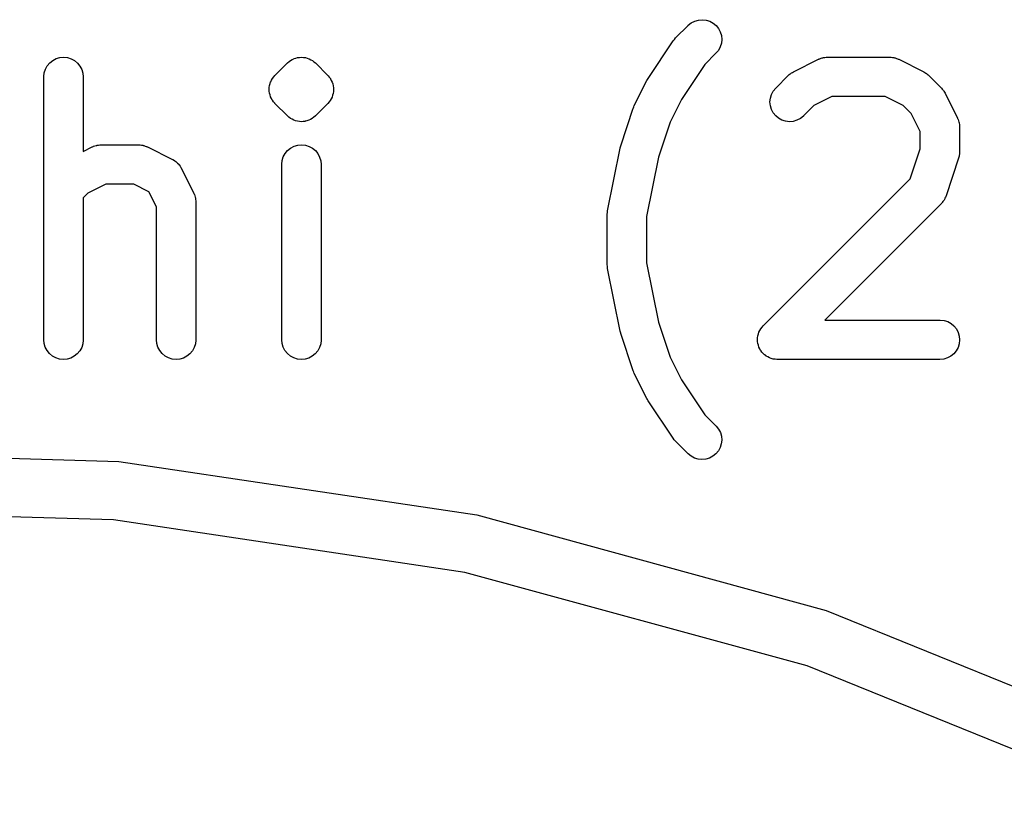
# Model space of a CAD drawing. Extents: x 0.77 to 5.15, y -1.76 to -0.61.
# Tile 15 of 20: x 4.71 to 4.86, y -0.85 to -0.73. Entities that reach past the tile are written whole.
import ezdxf

# ---------------------------------------------------------------- set-up
doc = ezdxf.new("R2010")
doc.units = 0
doc.header["$MEASUREMENT"] = 0
doc.layers.add('BLACK', color=7, linetype='CONTINUOUS')

msp = doc.modelspace()

# ---------------------------------------------------------------- linework, layer by layer
at = {"layer": 'BLACK', "linetype": 'CONTINUOUS'}
for p, q in [((4.81107, -0.737563), (4.81295, -0.735689)), ((4.81295, -0.735689), (4.81298, -0.73566)), ((4.81298, -0.73566), (4.81343, -0.7353)), ((4.81343, -0.7353), (4.81394, -0.735035)), ((4.81394, -0.735035), (4.81449, -0.734874)), ((4.81449, -0.734874), (4.81507, -0.734824)), ((4.81507, -0.734824), (4.81564, -0.734886)), ((4.81564, -0.734886), (4.81619, -0.735059)), ((4.81619, -0.735059), (4.81669, -0.735334)), ((4.81669, -0.735334), (4.81714, -0.735703)), ((4.81714, -0.735703), (4.8175, -0.736151)), ((4.8175, -0.736151), (4.81777, -0.736661)), ((4.81777, -0.736661), (4.81793, -0.737213)), ((4.80695, -0.743638), (4.8107, -0.738013)), ((4.8107, -0.738013), (4.81071, -0.738009)), ((4.81071, -0.738009), (4.81073, -0.737979)), ((4.81071, -0.738009), (4.81071, -0.738009)), ((4.81071, -0.738009), (4.81071, -0.738009)), ((4.81073, -0.737979), (4.8109, -0.737771)), ((4.8109, -0.737771), (4.81107, -0.737563)), ((4.81793, -0.73836), (4.81776, -0.738911)), ((4.81793, -0.737213), (4.81799, -0.737787)), ((4.81799, -0.737787), (4.81793, -0.73836)), ((4.81712, -0.739864), (4.81545, -0.741532)), ((4.81749, -0.739419), (4.81712, -0.739864)), ((4.81776, -0.738911), (4.81749, -0.739419)), ((4.71699, -0.741733), (4.71736, -0.741291)), ((4.71736, -0.741291), (4.7178, -0.74093)), ((4.7178, -0.74093), (4.71832, -0.740663)), ((4.71832, -0.740663), (4.71887, -0.7405)), ((4.71887, -0.7405), (4.71944, -0.740448)), ((4.71944, -0.740448), (4.72002, -0.740508)), ((4.72002, -0.740508), (4.72057, -0.740679)), ((4.72057, -0.740679), (4.72107, -0.740953)), ((4.72107, -0.740953), (4.72152, -0.74132)), ((4.72152, -0.74132), (4.72188, -0.741767)), ((4.75108, -0.743188), (4.75295, -0.741313)), ((4.75295, -0.741313), (4.75297, -0.741299)), ((4.75297, -0.741298), (4.75298, -0.741291)), ((4.75297, -0.741299), (4.75297, -0.741298)), ((4.75297, -0.741298), (4.75297, -0.741298)), ((4.75298, -0.741284), (4.7532, -0.741111)), ((4.75298, -0.741291), (4.75298, -0.741284)), ((4.75298, -0.741291), (4.75298, -0.741291)), ((4.75298, -0.741291), (4.75298, -0.741291)), ((4.7532, -0.741111), (4.75342, -0.740936)), ((4.75342, -0.740933), (4.75343, -0.74093)), ((4.75342, -0.740936), (4.75342, -0.740933)), ((4.75343, -0.740924), (4.75368, -0.740798)), ((4.75343, -0.740928), (4.75343, -0.740924)), ((4.75343, -0.74093), (4.75343, -0.740928)), ((4.75368, -0.740798), (4.75393, -0.740667)), ((4.75393, -0.740665), (4.75394, -0.740663)), ((4.75393, -0.740667), (4.75393, -0.740665)), ((4.75394, -0.740662), (4.75395, -0.740659)), ((4.75394, -0.740663), (4.75394, -0.740662)), ((4.75395, -0.740659), (4.75421, -0.740581)), ((4.75421, -0.740581), (4.75448, -0.740502)), ((4.75448, -0.740502), (4.75449, -0.7405)), ((4.75448, -0.740502), (4.75448, -0.740502)), ((4.75449, -0.7405), (4.7545, -0.740498)), ((4.75449, -0.7405), (4.75449, -0.7405)), ((4.7545, -0.740498), (4.75478, -0.740474)), ((4.75478, -0.740474), (4.75505, -0.740448)), ((4.75505, -0.740448), (4.75506, -0.740449)), ((4.75506, -0.740449), (4.75506, -0.740448)), ((4.75506, -0.740448), (4.75507, -0.740449)), ((4.75507, -0.740449), (4.75507, -0.740448)), ((4.75507, -0.740448), (4.75535, -0.740478)), ((4.75535, -0.740478), (4.75563, -0.740506)), ((4.75563, -0.740506), (4.75563, -0.740508)), ((4.75563, -0.740508), (4.75564, -0.740508)), ((4.75564, -0.740508), (4.75564, -0.74051)), ((4.75564, -0.74051), (4.75565, -0.74051)), ((4.75565, -0.74051), (4.75591, -0.740594)), ((4.75591, -0.740594), (4.75618, -0.740675)), ((4.75618, -0.740675), (4.75618, -0.740677)), ((4.75618, -0.740677), (4.75619, -0.740679)), ((4.75619, -0.740679), (4.75619, -0.740681)), ((4.75619, -0.740681), (4.7562, -0.740683)), ((4.7562, -0.740683), (4.75644, -0.740817)), ((4.75644, -0.740817), (4.75668, -0.740947)), ((4.75668, -0.740947), (4.75669, -0.74095)), ((4.75669, -0.74095), (4.75669, -0.740953)), ((4.75669, -0.740953), (4.7567, -0.740956)), ((4.7567, -0.740956), (4.7567, -0.740959)), ((4.7567, -0.740959), (4.75692, -0.741136)), ((4.75692, -0.741136), (4.75713, -0.741313)), ((4.75713, -0.741313), (4.759, -0.743188)), ((4.81545, -0.741532), (4.81197, -0.746761)), ((4.82871, -0.742635), (4.83246, -0.74076)), ((4.83246, -0.74076), (4.8325, -0.740742)), ((4.8325, -0.740742), (4.83258, -0.740712)), ((4.83258, -0.740712), (4.83266, -0.740671)), ((4.83266, -0.740671), (4.83285, -0.740612)), ((4.83285, -0.740612), (4.83304, -0.740543)), ((4.83304, -0.740543), (4.83313, -0.740529)), ((4.83313, -0.740529), (4.83321, -0.740504)), ((4.83321, -0.740504), (4.83341, -0.740485)), ((4.83341, -0.740485), (4.83361, -0.740453)), ((4.83361, -0.740453), (4.8337, -0.740456)), ((4.8337, -0.740456), (4.83378, -0.740448)), ((4.83378, -0.740448), (4.84316, -0.740448)), ((4.84316, -0.740448), (4.8432, -0.740448)), ((4.8432, -0.740448), (4.84328, -0.740458)), ((4.84328, -0.740458), (4.84337, -0.740456)), ((4.84337, -0.740456), (4.84357, -0.74049)), ((4.84357, -0.74049), (4.84377, -0.740513)), ((4.84377, -0.740513), (4.84385, -0.740539)), ((4.84385, -0.740539), (4.84394, -0.740554)), ((4.84394, -0.740554), (4.84413, -0.740626)), ((4.84413, -0.740626), (4.84432, -0.740687)), ((4.84432, -0.740687), (4.8444, -0.740729)), ((4.8444, -0.740729), (4.84448, -0.74076)), ((4.84448, -0.74076), (4.84823, -0.742635)), ((4.71647, -0.74336), (4.71653, -0.742787)), ((4.71653, -0.742787), (4.71671, -0.742238)), ((4.71671, -0.742238), (4.71699, -0.741733)), ((4.72188, -0.741767), (4.72215, -0.742276)), ((4.72215, -0.742276), (4.72232, -0.742827)), ((4.72232, -0.742827), (4.72237, -0.743401)), ((4.82797, -0.743159), (4.8281, -0.743055)), ((4.8281, -0.743055), (4.82822, -0.742941)), ((4.82822, -0.742941), (4.82833, -0.742876)), ((4.82833, -0.742876), (4.82842, -0.742799)), ((4.82842, -0.742799), (4.82857, -0.742723)), ((4.82857, -0.742723), (4.82871, -0.742635)), ((4.84823, -0.742635), (4.84826, -0.742653)), ((4.84826, -0.742653), (4.8484, -0.742744)), ((4.8484, -0.742744), (4.84855, -0.742822)), ((4.84855, -0.742822), (4.84864, -0.7429)), ((4.84864, -0.7429), (4.84875, -0.742967)), ((4.84875, -0.742967), (4.84887, -0.743082)), ((4.71647, -0.743401), (4.71647, -0.74336)), ((4.71647, -0.782771), (4.71647, -0.743401)), ((4.72237, -0.743401), (4.72237, -0.754559)), ((4.75028, -0.744672), (4.75036, -0.744406)), ((4.75036, -0.744406), (4.75044, -0.744141)), ((4.75044, -0.744141), (4.75045, -0.744132)), ((4.75045, -0.744122), (4.75058, -0.743877)), ((4.75045, -0.744132), (4.75045, -0.744122)), ((4.75058, -0.743877), (4.75071, -0.743633)), ((4.75071, -0.743633), (4.75072, -0.743625)), ((4.75072, -0.743625), (4.75073, -0.743616)), ((4.75073, -0.743616), (4.7509, -0.743401)), ((4.7509, -0.743401), (4.75108, -0.743188)), ((4.759, -0.743188), (4.75902, -0.743202)), ((4.75902, -0.743202), (4.75902, -0.743202)), ((4.75902, -0.743202), (4.75902, -0.743203)), ((4.75902, -0.743203), (4.75903, -0.743217)), ((4.75903, -0.743217), (4.75921, -0.743436)), ((4.75921, -0.743436), (4.75938, -0.74365)), ((4.75938, -0.74365), (4.75939, -0.743659)), ((4.75939, -0.743659), (4.75939, -0.743667)), ((4.75939, -0.743667), (4.75952, -0.743916)), ((4.75952, -0.743916), (4.75965, -0.74416)), ((4.75965, -0.74416), (4.75965, -0.74417)), ((4.75965, -0.74417), (4.75966, -0.744179)), ((4.75966, -0.744179), (4.75974, -0.744449)), ((4.75974, -0.744449), (4.75982, -0.744712)), ((4.80489, -0.747705), (4.80677, -0.743955)), ((4.80677, -0.743955), (4.80679, -0.743918)), ((4.80679, -0.743918), (4.80688, -0.743781)), ((4.80688, -0.743781), (4.80695, -0.743638)), ((4.82607, -0.745062), (4.82794, -0.743188)), ((4.82794, -0.743188), (4.82797, -0.743159)), ((4.84887, -0.743082), (4.84899, -0.743188)), ((4.84899, -0.743188), (4.85087, -0.745062)), ((4.75021, -0.745245), (4.75024, -0.744968)), ((4.75022, -0.745255), (4.75021, -0.745245)), ((4.75021, -0.745265), (4.75022, -0.745255)), ((4.75024, -0.745541), (4.75021, -0.745265)), ((4.75024, -0.744968), (4.75027, -0.744692)), ((4.75026, -0.745819), (4.75024, -0.745541)), ((4.75027, -0.745829), (4.75026, -0.745819)), ((4.75027, -0.744692), (4.75028, -0.744682)), ((4.75027, -0.745839), (4.75027, -0.745829)), ((4.75035, -0.746103), (4.75027, -0.745839)), ((4.75028, -0.744682), (4.75028, -0.744672)), ((4.75981, -0.745879), (4.75972, -0.746143)), ((4.75984, -0.74558), (4.75981, -0.745859)), ((4.75981, -0.745859), (4.75981, -0.745869)), ((4.75981, -0.745869), (4.75981, -0.745879)), ((4.75982, -0.744712), (4.75982, -0.744722)), ((4.75982, -0.744722), (4.75982, -0.744732)), ((4.75982, -0.744732), (4.75984, -0.745009)), ((4.75984, -0.745009), (4.75987, -0.745286)), ((4.75987, -0.745307), (4.75984, -0.74558)), ((4.75987, -0.745286), (4.75987, -0.745296)), ((4.75987, -0.745296), (4.75987, -0.745307)), ((4.82526, -0.746567), (4.82543, -0.746016)), ((4.82543, -0.746016), (4.8257, -0.745508)), ((4.8257, -0.745508), (4.82607, -0.745062)), ((4.85087, -0.745062), (4.8509, -0.745092)), ((4.8509, -0.745092), (4.851, -0.745221)), ((4.851, -0.745221), (4.85111, -0.745342)), ((4.85111, -0.745342), (4.85118, -0.745446)), ((4.85118, -0.745446), (4.85126, -0.745542)), ((4.85126, -0.745542), (4.85133, -0.745689)), ((4.85133, -0.745689), (4.85142, -0.74583)), ((4.85142, -0.74583), (4.8533, -0.749579)), ((4.75043, -0.746372), (4.75035, -0.746103)), ((4.75043, -0.746381), (4.75043, -0.746372)), ((4.75043, -0.746391), (4.75043, -0.746381)), ((4.75056, -0.746637), (4.75043, -0.746391)), ((4.75069, -0.746884), (4.75056, -0.746637)), ((4.7507, -0.746892), (4.75069, -0.746884)), ((4.7507, -0.746901), (4.7507, -0.746892)), ((4.75088, -0.747118), (4.7507, -0.746901)), ((4.75105, -0.747334), (4.75088, -0.747118)), ((4.75106, -0.747348), (4.75105, -0.747334)), ((4.75106, -0.747349), (4.75106, -0.747348)), ((4.75107, -0.747349), (4.75106, -0.747349)), ((4.75108, -0.747364), (4.75107, -0.747349)), ((4.75295, -0.749238), (4.75108, -0.747364)), ((4.759, -0.747364), (4.75713, -0.749238)), ((4.75918, -0.747149), (4.759, -0.747364)), ((4.75936, -0.746935), (4.75918, -0.747149)), ((4.75937, -0.746918), (4.75936, -0.746926)), ((4.75936, -0.746926), (4.75936, -0.746935)), ((4.7595, -0.746674), (4.75937, -0.746918)), ((4.75963, -0.746429), (4.7595, -0.746674)), ((4.75964, -0.746419), (4.75963, -0.746429)), ((4.75972, -0.746143), (4.75964, -0.74641)), ((4.75964, -0.74641), (4.75964, -0.746419)), ((4.81197, -0.746761), (4.81027, -0.750158)), ((4.82521, -0.74714), (4.82526, -0.746567)), ((4.82526, -0.747714), (4.82521, -0.74714)), ((4.83448, -0.746354), (4.83178, -0.747702)), ((4.84246, -0.746354), (4.83448, -0.746354)), ((4.84516, -0.747702), (4.84246, -0.746354)), ((4.80286, -0.753716), (4.80473, -0.748091)), ((4.80473, -0.748091), (4.80475, -0.748052)), ((4.80475, -0.748052), (4.80483, -0.747881)), ((4.80483, -0.747881), (4.80489, -0.747705)), ((4.82542, -0.748266), (4.82526, -0.747714)), ((4.82569, -0.748776), (4.82542, -0.748266)), ((4.82606, -0.749224), (4.82569, -0.748776)), ((4.83178, -0.747702), (4.83025, -0.749238)), ((4.84635, -0.748899), (4.84516, -0.747702)), ((4.8477, -0.751597), (4.84635, -0.748899)), ((4.75317, -0.749414), (4.75295, -0.749238)), ((4.75338, -0.749593), (4.75317, -0.749414)), ((4.75339, -0.749595), (4.75338, -0.749593)), ((4.75339, -0.749598), (4.75339, -0.749595)), ((4.7534, -0.749601), (4.75339, -0.749598)), ((4.7534, -0.749604), (4.7534, -0.749601)), ((4.75364, -0.749734), (4.7534, -0.749604)), ((4.75389, -0.749868), (4.75364, -0.749734)), ((4.75389, -0.74987), (4.75389, -0.749868)), ((4.7539, -0.749872), (4.75389, -0.74987)), ((4.7539, -0.749874), (4.7539, -0.749872)), ((4.75391, -0.749876), (4.7539, -0.749874)), ((4.75417, -0.749957), (4.75391, -0.749876)), ((4.75444, -0.750041), (4.75417, -0.749957)), ((4.75445, -0.750043), (4.75444, -0.750041)), ((4.75444, -0.750041), (4.75444, -0.750041)), ((4.75446, -0.750045), (4.75445, -0.750043)), ((4.75445, -0.750043), (4.75445, -0.750043)), ((4.75474, -0.750073), (4.75446, -0.750045)), ((4.75501, -0.750103), (4.75474, -0.750073)), ((4.75502, -0.750102), (4.75501, -0.750103)), ((4.75502, -0.750103), (4.75502, -0.750102)), ((4.75503, -0.750103), (4.75502, -0.750103)), ((4.75531, -0.750077), (4.75503, -0.750103)), ((4.75503, -0.750103), (4.75503, -0.750103)), ((4.75559, -0.750053), (4.75531, -0.750077)), ((4.7556, -0.750051), (4.75559, -0.750051)), ((4.75559, -0.750051), (4.75559, -0.750053)), ((4.75561, -0.750049), (4.7556, -0.750049)), ((4.7556, -0.750049), (4.7556, -0.750051)), ((4.75587, -0.749971), (4.75561, -0.750049)), ((4.75614, -0.749892), (4.75587, -0.749971)), ((4.75615, -0.749888), (4.75614, -0.74989)), ((4.75614, -0.74989), (4.75614, -0.749892)), ((4.75616, -0.749884), (4.75615, -0.749886)), ((4.75615, -0.749886), (4.75615, -0.749888)), ((4.7564, -0.749756), (4.75616, -0.749884)), ((4.75665, -0.749627), (4.7564, -0.749756)), ((4.75666, -0.749621), (4.75665, -0.749623)), ((4.75665, -0.749623), (4.75665, -0.749627)), ((4.75667, -0.749615), (4.75666, -0.749618)), ((4.75666, -0.749618), (4.75666, -0.749621)), ((4.75688, -0.749442), (4.75667, -0.749615)), ((4.7571, -0.749267), (4.75688, -0.749442)), ((4.75711, -0.74926), (4.7571, -0.749267)), ((4.75712, -0.749253), (4.75711, -0.749253)), ((4.75711, -0.749253), (4.75711, -0.74926)), ((4.75711, -0.74926), (4.75711, -0.74926)), ((4.75711, -0.74926), (4.75711, -0.74926)), ((4.75713, -0.749238), (4.75712, -0.749252)), ((4.75712, -0.749252), (4.75712, -0.749253)), ((4.81027, -0.750158), (4.80852, -0.755409)), ((4.8265, -0.749593), (4.82606, -0.749224)), ((4.827, -0.749868), (4.8265, -0.749593)), ((4.82755, -0.750041), (4.827, -0.749868)), ((4.82813, -0.750103), (4.82755, -0.750041)), ((4.8287, -0.750053), (4.82813, -0.750103)), ((4.82925, -0.749892), (4.8287, -0.750053)), ((4.82977, -0.749627), (4.82925, -0.749892)), ((4.83022, -0.749267), (4.82977, -0.749627)), ((4.83025, -0.749238), (4.83022, -0.749267)), ((4.8533, -0.749579), (4.85331, -0.749616)), ((4.85331, -0.749616), (4.85334, -0.749698)), ((4.85334, -0.749698), (4.85339, -0.749775)), ((4.85339, -0.749775), (4.85344, -0.749968)), ((4.85344, -0.749968), (4.85351, -0.750157)), ((4.85351, -0.750157), (4.85353, -0.750243)), ((4.85353, -0.750243), (4.85355, -0.750326)), ((4.85355, -0.750326), (4.85357, -0.750527)), ((4.8477, -0.75417), (4.8477, -0.751597)), ((4.85357, -0.750527), (4.8536, -0.750727)), ((4.8536, -0.750727), (4.8536, -0.750813)), ((4.8536, -0.750813), (4.85361, -0.7509)), ((4.85361, -0.7509), (4.85361, -0.754649)), ((4.72237, -0.754559), (4.72373, -0.753883)), ((4.72373, -0.753883), (4.72376, -0.753865)), ((4.72376, -0.753865), (4.72384, -0.753835)), ((4.72384, -0.753835), (4.72392, -0.753794)), ((4.72392, -0.753794), (4.72411, -0.753736)), ((4.72411, -0.753736), (4.7243, -0.753666)), ((4.7243, -0.753666), (4.72439, -0.753653)), ((4.72439, -0.753653), (4.72447, -0.753628)), ((4.72447, -0.753628), (4.72467, -0.753608)), ((4.72467, -0.753608), (4.72487, -0.753576)), ((4.72487, -0.753576), (4.72496, -0.75358)), ((4.72496, -0.75358), (4.72505, -0.753571)), ((4.72505, -0.753571), (4.73067, -0.753571)), ((4.73067, -0.753571), (4.73071, -0.753572)), ((4.73071, -0.753572), (4.7308, -0.753581)), ((4.7308, -0.753581), (4.73088, -0.753579)), ((4.73088, -0.753579), (4.73108, -0.753613)), ((4.73108, -0.753613), (4.73128, -0.753636)), ((4.73128, -0.753636), (4.73137, -0.753662)), ((4.73137, -0.753662), (4.73145, -0.753677)), ((4.73145, -0.753677), (4.73164, -0.753749)), ((4.73164, -0.753749), (4.73183, -0.75381)), ((4.73183, -0.75381), (4.73191, -0.753852)), ((4.73191, -0.753852), (4.73199, -0.753883)), ((4.73199, -0.753883), (4.73574, -0.755758)), ((4.75233, -0.755361), (4.75261, -0.754856)), ((4.75261, -0.754856), (4.75298, -0.754415)), ((4.75298, -0.754415), (4.75343, -0.754053)), ((4.75343, -0.754053), (4.75394, -0.753786)), ((4.75394, -0.753786), (4.75449, -0.753624)), ((4.75449, -0.753624), (4.75506, -0.753571)), ((4.75506, -0.753571), (4.75564, -0.753632)), ((4.75564, -0.753632), (4.75619, -0.753802)), ((4.75619, -0.753802), (4.75669, -0.754076)), ((4.75669, -0.754076), (4.75714, -0.754444)), ((4.75714, -0.754444), (4.7575, -0.75489)), ((4.80089, -0.763444), (4.80277, -0.75407)), ((4.80277, -0.75403), (4.80282, -0.753875)), ((4.80277, -0.75407), (4.80277, -0.75403)), ((4.80282, -0.753875), (4.80286, -0.753716)), ((4.8462, -0.758679), (4.8477, -0.75417)), ((4.85359, -0.754856), (4.85358, -0.755021)), ((4.85361, -0.754691), (4.85359, -0.754856)), ((4.85361, -0.754649), (4.85361, -0.754691)), ((4.73574, -0.755758), (4.73578, -0.755777)), ((4.73578, -0.755777), (4.73583, -0.755811)), ((4.73583, -0.755811), (4.73589, -0.755838)), ((4.73589, -0.755838), (4.73607, -0.755968)), ((4.73607, -0.755968), (4.73626, -0.75609)), ((4.73626, -0.75609), (4.73631, -0.756135)), ((4.73631, -0.756135), (4.73636, -0.756172)), ((4.73636, -0.756172), (4.73651, -0.756335)), ((4.73651, -0.756335), (4.73667, -0.756492)), ((4.75209, -0.756483), (4.75215, -0.75591)), ((4.75215, -0.75591), (4.75233, -0.755361)), ((4.7575, -0.75489), (4.75777, -0.755399)), ((4.75777, -0.755399), (4.75794, -0.755951)), ((4.75794, -0.755951), (4.75799, -0.756524)), ((4.80852, -0.755409), (4.80674, -0.764316)), ((4.85346, -0.755583), (4.85158, -0.761207)), ((4.85349, -0.755421), (4.85346, -0.755583)), ((4.85354, -0.755263), (4.85349, -0.755421)), ((4.85356, -0.755141), (4.85354, -0.755263)), ((4.85358, -0.755021), (4.85356, -0.755141)), ((4.73667, -0.756492), (4.73671, -0.756544)), ((4.73671, -0.756544), (4.73675, -0.756591)), ((4.73675, -0.756591), (4.73687, -0.756781)), ((4.73687, -0.756781), (4.737, -0.756966)), ((4.737, -0.756966), (4.73703, -0.757025)), ((4.73703, -0.757025), (4.73706, -0.757078)), ((4.73706, -0.757078), (4.73894, -0.760828)), ((4.75209, -0.756524), (4.75209, -0.756483)), ((4.75209, -0.782771), (4.75209, -0.756524)), ((4.75799, -0.756524), (4.75799, -0.782771)), ((4.8242, -0.780683), (4.8462, -0.758679)), ((4.72574, -0.759477), (4.72305, -0.760826)), ((4.72997, -0.759477), (4.72574, -0.759477)), ((4.73222, -0.7606), (4.72997, -0.759477)), ((4.73334, -0.762846), (4.73222, -0.7606)), ((4.72305, -0.760826), (4.72237, -0.761497)), ((4.72237, -0.761497), (4.72237, -0.782771)), ((4.73894, -0.760828), (4.73895, -0.760865)), ((4.73895, -0.760865), (4.73898, -0.760947)), ((4.73898, -0.760947), (4.73902, -0.761023)), ((4.73902, -0.761023), (4.73908, -0.761217)), ((4.73908, -0.761217), (4.73915, -0.761406)), ((4.73915, -0.761406), (4.73917, -0.761492)), ((4.73917, -0.761492), (4.73919, -0.761575)), ((4.73919, -0.761575), (4.73921, -0.761776)), ((4.73921, -0.761776), (4.73924, -0.761975)), ((4.73924, -0.761975), (4.73924, -0.762062)), ((4.73924, -0.762062), (4.73925, -0.762148)), ((4.73925, -0.762148), (4.73925, -0.782771)), ((4.85099, -0.762235), (4.85092, -0.762294)), ((4.85111, -0.762072), (4.85099, -0.762235)), ((4.85123, -0.761916), (4.85111, -0.762072)), ((4.85128, -0.76184), (4.85123, -0.761916)), ((4.85133, -0.761769), (4.85128, -0.76184)), ((4.85141, -0.761586), (4.85133, -0.761769)), ((4.85151, -0.761408), (4.85141, -0.761586)), ((4.85153, -0.761326), (4.85151, -0.761408)), ((4.85157, -0.761246), (4.85153, -0.761326)), ((4.85158, -0.761207), (4.85157, -0.761246)), ((4.73334, -0.782771), (4.73334, -0.762846)), ((4.80086, -0.763714), (4.80089, -0.763444)), ((4.85087, -0.762362), (4.83341, -0.779818)), ((4.85092, -0.762294), (4.85087, -0.762362)), ((4.80083, -0.763982), (4.80086, -0.763714)), ((4.80083, -0.764017), (4.80083, -0.763982)), ((4.80083, -0.764018), (4.80083, -0.764017)), ((4.80083, -0.764023), (4.80083, -0.764018)), ((4.80083, -0.764018), (4.80083, -0.764018)), ((4.80083, -0.771522), (4.80083, -0.764023)), ((4.80674, -0.764316), (4.80674, -0.77123)), ((4.80086, -0.771792), (4.80083, -0.771522)), ((4.80088, -0.772061), (4.80086, -0.771792)), ((4.80089, -0.772095), (4.80088, -0.772061)), ((4.80089, -0.772096), (4.80089, -0.772095)), ((4.80089, -0.772101), (4.80089, -0.772096)), ((4.80089, -0.772096), (4.80089, -0.772096)), ((4.80277, -0.781475), (4.80089, -0.772101)), ((4.80674, -0.77123), (4.80852, -0.780137)), ((4.83341, -0.779818), (4.85066, -0.779818)), ((4.85066, -0.779818), (4.8507, -0.779818)), ((4.8507, -0.779818), (4.85127, -0.779883)), ((4.85127, -0.779883), (4.85182, -0.780057)), ((4.80852, -0.780137), (4.81027, -0.785388)), ((4.82356, -0.781627), (4.8237, -0.781377)), ((4.8237, -0.781377), (4.82383, -0.781128)), ((4.82383, -0.781124), (4.82384, -0.78112)), ((4.82383, -0.781128), (4.82383, -0.781124)), ((4.82384, -0.78112), (4.82402, -0.7809)), ((4.82402, -0.7809), (4.8242, -0.780683)), ((4.85182, -0.780057), (4.85232, -0.780334)), ((4.85232, -0.780334), (4.85276, -0.780705)), ((4.85276, -0.780705), (4.85313, -0.781154)), ((4.85313, -0.781154), (4.85339, -0.781665)), ((4.71653, -0.783344), (4.71647, -0.782771)), ((4.72237, -0.782812), (4.72231, -0.783385)), ((4.72237, -0.782771), (4.72237, -0.782812)), ((4.7334, -0.783344), (4.73334, -0.782771)), ((4.73925, -0.782812), (4.73918, -0.783385)), ((4.73925, -0.782771), (4.73925, -0.782812)), ((4.75215, -0.783344), (4.75209, -0.782771)), ((4.75799, -0.782812), (4.75793, -0.783385)), ((4.75799, -0.782771), (4.75799, -0.782812)), ((4.80281, -0.781631), (4.80277, -0.781475)), ((4.80285, -0.781791), (4.80281, -0.781631)), ((4.80286, -0.78183), (4.80285, -0.781791)), ((4.80473, -0.787454), (4.80286, -0.78183)), ((4.82333, -0.78275), (4.82336, -0.782471)), ((4.82333, -0.782755), (4.82333, -0.78275)), ((4.82333, -0.782761), (4.82333, -0.782755)), ((4.82336, -0.783043), (4.82333, -0.782761)), ((4.82336, -0.782471), (4.82339, -0.782187)), ((4.82339, -0.782177), (4.82348, -0.781904)), ((4.82339, -0.782182), (4.82339, -0.782177)), ((4.82339, -0.782187), (4.82339, -0.782182)), ((4.82348, -0.781904), (4.82356, -0.781636)), ((4.82356, -0.781632), (4.82356, -0.781627)), ((4.82356, -0.781636), (4.82356, -0.781632)), ((4.85339, -0.781665), (4.85356, -0.782218)), ((4.85361, -0.782791), (4.85355, -0.783365)), ((4.85356, -0.782218), (4.85361, -0.782791)), ((4.71669, -0.783896), (4.71653, -0.783344)), ((4.71696, -0.784405), (4.71669, -0.783896)), ((4.72214, -0.783934), (4.72186, -0.784439)), ((4.72231, -0.783385), (4.72214, -0.783934)), ((4.73356, -0.783896), (4.7334, -0.783344)), ((4.73384, -0.784405), (4.73356, -0.783896)), ((4.73901, -0.783934), (4.73873, -0.784439)), ((4.73918, -0.783385), (4.73901, -0.783934)), ((4.75231, -0.783896), (4.75215, -0.783344)), ((4.75258, -0.784405), (4.75231, -0.783896)), ((4.75776, -0.783934), (4.75748, -0.784439)), ((4.75793, -0.783385), (4.75776, -0.783934)), ((4.82338, -0.783324), (4.82336, -0.783043)), ((4.82338, -0.783329), (4.82338, -0.783324)), ((4.82338, -0.783334), (4.82338, -0.783329)), ((4.82347, -0.783606), (4.82338, -0.783334)), ((4.82355, -0.783877), (4.82347, -0.783606)), ((4.82355, -0.783881), (4.82355, -0.783877)), ((4.82355, -0.783887), (4.82355, -0.783881)), ((4.82369, -0.784144), (4.82355, -0.783887)), ((4.82381, -0.784388), (4.82369, -0.784144)), ((4.85338, -0.783915), (4.8531, -0.784422)), ((4.85355, -0.783365), (4.85338, -0.783915)), ((4.71733, -0.784851), (4.71696, -0.784405)), ((4.71777, -0.785219), (4.71733, -0.784851)), ((4.71828, -0.785493), (4.71777, -0.785219)), ((4.71883, -0.785663), (4.71828, -0.785493)), ((4.7194, -0.785724), (4.71883, -0.785663)), ((4.71997, -0.785671), (4.7194, -0.785724)), ((4.72053, -0.785509), (4.71997, -0.785671)), ((4.72104, -0.785242), (4.72053, -0.785509)), ((4.72149, -0.784881), (4.72104, -0.785242)), ((4.72186, -0.784439), (4.72149, -0.784881)), ((4.7342, -0.784851), (4.73384, -0.784405)), ((4.73464, -0.785219), (4.7342, -0.784851)), ((4.73515, -0.785493), (4.73464, -0.785219)), ((4.7357, -0.785663), (4.73515, -0.785493)), ((4.73627, -0.785724), (4.7357, -0.785663)), ((4.73685, -0.785671), (4.73627, -0.785724)), ((4.7374, -0.785509), (4.73685, -0.785671)), ((4.73791, -0.785242), (4.7374, -0.785509)), ((4.73836, -0.784881), (4.73791, -0.785242)), ((4.73873, -0.784439), (4.73836, -0.784881)), ((4.75295, -0.784851), (4.75258, -0.784405)), ((4.75339, -0.785219), (4.75295, -0.784851)), ((4.7539, -0.785493), (4.75339, -0.785219)), ((4.75445, -0.785663), (4.7539, -0.785493)), ((4.75502, -0.785724), (4.75445, -0.785663)), ((4.7556, -0.785671), (4.75502, -0.785724)), ((4.75615, -0.785509), (4.7556, -0.785671)), ((4.75666, -0.785242), (4.75615, -0.785509)), ((4.75711, -0.784881), (4.75666, -0.785242)), ((4.75748, -0.784439), (4.75711, -0.784881)), ((4.81027, -0.785388), (4.81197, -0.788785)), ((4.82382, -0.784392), (4.82381, -0.784388)), ((4.82382, -0.784396), (4.82382, -0.784392)), ((4.824, -0.784619), (4.82382, -0.784396)), ((4.82417, -0.784837), (4.824, -0.784619)), ((4.82418, -0.78484), (4.82417, -0.784837)), ((4.82418, -0.784844), (4.82418, -0.78484)), ((4.8244, -0.785024), (4.82418, -0.784844)), ((4.82462, -0.785207), (4.8244, -0.785024)), ((4.82462, -0.78521), (4.82462, -0.785207)), ((4.82462, -0.785213), (4.82462, -0.78521)), ((4.82487, -0.785349), (4.82462, -0.785213)), ((4.82512, -0.785485), (4.82487, -0.785349)), ((4.82512, -0.785486), (4.82512, -0.785485)), ((4.82513, -0.785489), (4.82512, -0.785486)), ((4.8254, -0.785574), (4.82513, -0.785489)), ((4.82567, -0.785659), (4.8254, -0.785574)), ((4.82567, -0.78566), (4.82567, -0.785659)), ((4.82568, -0.785661), (4.82567, -0.78566)), ((4.82596, -0.785692), (4.82568, -0.785661)), ((4.82624, -0.785723), (4.82596, -0.785692)), ((4.82625, -0.785723), (4.82624, -0.785723)), ((4.82628, -0.785724), (4.82625, -0.785723)), ((4.82625, -0.785723), (4.82625, -0.785723)), ((4.82625, -0.785723), (4.82625, -0.785723)), ((4.85066, -0.785724), (4.82628, -0.785724)), ((4.85123, -0.785667), (4.85066, -0.785724)), ((4.85178, -0.785501), (4.85123, -0.785667)), ((4.85229, -0.78523), (4.85178, -0.785501)), ((4.85274, -0.784866), (4.85229, -0.78523)), ((4.8531, -0.784422), (4.85274, -0.784866)), ((4.80481, -0.787627), (4.80473, -0.787454)), ((4.80488, -0.787804), (4.80481, -0.787627)), ((4.80489, -0.787841), (4.80488, -0.787804)), ((4.80677, -0.79159), (4.80489, -0.787841)), ((4.81197, -0.788785), (4.81545, -0.794013)), ((4.80686, -0.791729), (4.80677, -0.79159)), ((4.80693, -0.791873), (4.80686, -0.791729)), ((4.80695, -0.791908), (4.80693, -0.791873)), ((4.8107, -0.797532), (4.80695, -0.791908)), ((4.81545, -0.794013), (4.81712, -0.795681)), ((4.81712, -0.795681), (4.81715, -0.79571)), ((4.81715, -0.79571), (4.81751, -0.796161)), ((4.81088, -0.797743), (4.8107, -0.797532)), ((4.81751, -0.796161), (4.81778, -0.796672)), ((4.81778, -0.796672), (4.81794, -0.797226)), ((4.81794, -0.797226), (4.81799, -0.7978)), ((4.81104, -0.797953), (4.81088, -0.797743)), ((4.81107, -0.797978), (4.81104, -0.797953)), ((4.81107, -0.797979), (4.81107, -0.797978)), ((4.81107, -0.797978), (4.81107, -0.797978)), ((4.81107, -0.797982), (4.81107, -0.797979)), ((4.81295, -0.799857), (4.81107, -0.797982)), ((4.81775, -0.798923), (4.81748, -0.799429)), ((4.81792, -0.798373), (4.81775, -0.798923)), ((4.81799, -0.7978), (4.81792, -0.798373)), ((4.67351, -0.799414), (4.7277, -0.80102)), ((4.81339, -0.800223), (4.81295, -0.799857)), ((4.8139, -0.800495), (4.81339, -0.800223)), ((4.81445, -0.800664), (4.8139, -0.800495)), ((4.81615, -0.800503), (4.8156, -0.800668)), ((4.81666, -0.800234), (4.81615, -0.800503)), ((4.81711, -0.799871), (4.81666, -0.800234)), ((4.81748, -0.799429), (4.81711, -0.799871)), ((4.7277, -0.80102), (4.78132, -0.809024)), ((4.81502, -0.800722), (4.81445, -0.800664)), ((4.8156, -0.800668), (4.81502, -0.800722)), ((4.72692, -0.809773), (4.67377, -0.808197)), ((4.78132, -0.809024), (4.83361, -0.823313)), ((4.77951, -0.817623), (4.72692, -0.809773)), ((4.83079, -0.831638), (4.77951, -0.817623)), ((4.83361, -0.823313), (4.88384, -0.843687)), ((4.88007, -0.85162), (4.83079, -0.831638))]:
    msp.add_line(p, q, dxfattribs=at)

doc.saveas('drawing.dxf')
